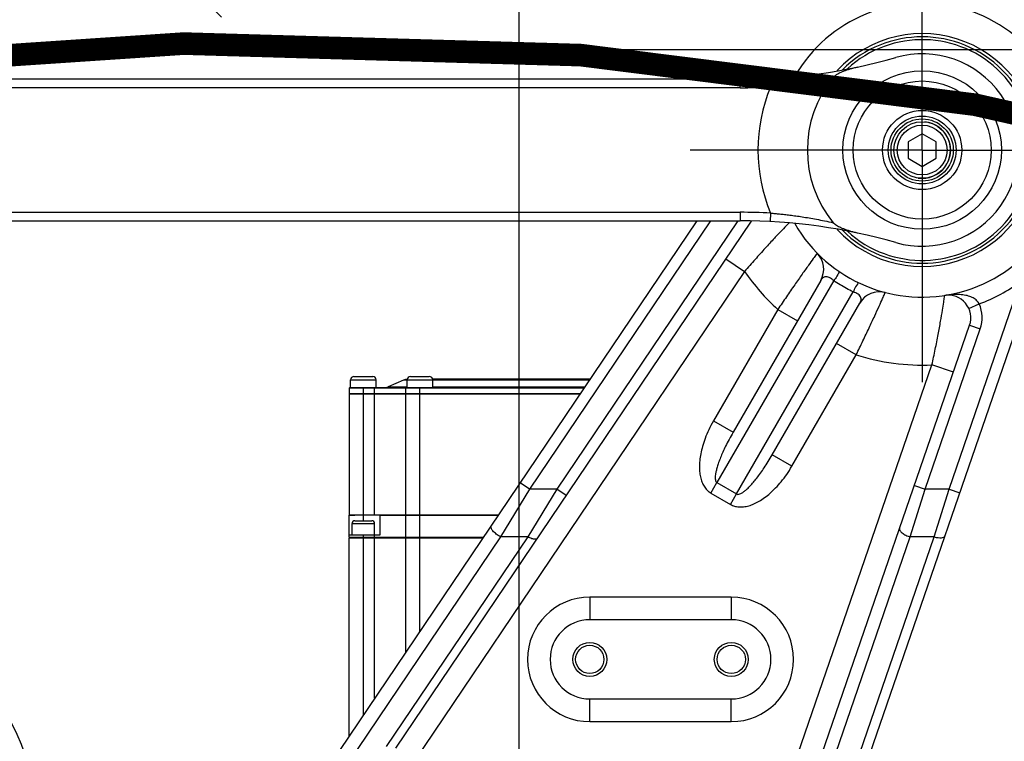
# Model space of a CAD drawing. Header units: millimetres. Extents: x 0 to 1189, y 0 to 841.
# Tile 83 of 88: x 783 to 818, y 684 to 710. Entities that reach past the tile are written whole.
import ezdxf

# ---------------------------------------------------------------- set-up
doc = ezdxf.new("R2010")
doc.units = ezdxf.units.MM
doc.header["$LTSCALE"] = 65.395
doc.linetypes.add('CENTER', pattern=[0.6, 0.375, -0.075, 0.075, -0.075])
doc.layers.get('0').update_dxf_attribs({"linetype": 'CONTINUOUS'})
doc.layers.add('02___PRT_ALL_AXES', color=7, linetype='CONTINUOUS')
doc.layers.add('DEFAULT_1', color=7, linetype='CENTER')
doc.styles.get("Standard").update_dxf_attribs({"font": 'txt', "width": 0.7})
doc.dimstyles.new('DIMSTYLE_2', dxfattribs={"dimtxt": 3.5, "dimasz": 3, "dimexe": 0.18, "dimexo": 0.0625, "dimgap": 0.09, "dimtad": 0, "dimtih": 1, "dimtoh": 1, "dimdec": 0, "dimlfac": 5, "dimdsep": 46, "dimtxsty": 'Standard', "dimblk": '_FILLED', "dimblk1": '_FILLED', "dimblk2": '_FILLED', "dimcen": 0.09, "dimclrt": 5, "dimadec": 0, "dimazin": 0, "dimtfac": 1, "dimtdec": 0, "dimtofl": 0, "dimtmove": 0, "dimatfit": 3, "dimldrblk": '_FILLED', "dimfxl": 1, "dimtolj": 1, "dimarcsym": 0})
doc.dimstyles.new('DIMSTYLE_3', dxfattribs={"dimtxt": 3.5, "dimasz": 3, "dimexe": 0.18, "dimexo": 0.0625, "dimgap": 0.09, "dimtad": 1, "dimdec": 0, "dimlfac": 5, "dimdsep": 46, "dimtxsty": 'Standard', "dimblk": '_FILLED', "dimblk1": '_FILLED', "dimblk2": '_FILLED', "dimcen": 0.09, "dimclrt": 5, "dimadec": 0, "dimazin": 0, "dimtfac": 1, "dimtdec": 0, "dimtofl": 0, "dimtmove": 0, "dimatfit": 3, "dimldrblk": '_FILLED', "dimfxl": 1, "dimtolj": 1, "dimarcsym": 0})
doc.dimstyles.new('DIMSTYLE_5', dxfattribs={"dimtxt": 3.5, "dimasz": 3, "dimexe": 0.18, "dimexo": 0.0625, "dimgap": 0.09, "dimtad": 1, "dimlfac": 5, "dimdsep": 46, "dimtxsty": 'Standard', "dimblk": '_FILLED', "dimblk1": '_FILLED', "dimblk2": '_FILLED', "dimcen": 0.09, "dimclrt": 5, "dimadec": 0, "dimazin": 0, "dimtp": 0.01, "dimtm": 0.01, "dimtfac": 1, "dimtofl": 0, "dimtmove": 0, "dimatfit": 3, "dimldrblk": '_FILLED', "dimfxl": 1, "dimtolj": 1, "dimarcsym": 0})

# ---------------------------------------------------------------- blocks, each defined once
blk = doc.blocks.new('*D3')
at = {"color": 2, "linetype": 'Continuous'}
blk.add_line((791.314, 708.69), (995.525, 708.69), dxfattribs=at)
blk = doc.blocks.new('_FILLED')
at = {"color": 0, "linetype": 'ByBlock'}
blk.add_solid([(0, 0), (-1, 0.117), (-1, -0.117)], dxfattribs=at)
blk = doc.blocks.new('*D12')
at = {"color": 2, "linetype": 'Continuous'}
for p, q in [((775.522, 662.534), (775.522, 758.058)), ((800.522, 662.534), (800.522, 758.058)), ((775.522, 756.058), (788.022, 756.058)), ((800.522, 756.058), (788.022, 756.058))]:
    blk.add_line(p, q, dxfattribs=at)
at = {"color": 2, "linetype": 'Continuous', "xscale": 3, "yscale": 3, "zscale": 3, "rotation": 180}
blk.add_blockref('_FILLED', (775.522, 756.058), dxfattribs=at)
at = {"color": 2, "linetype": 'Continuous', "xscale": 3, "yscale": 3, "zscale": 3}
blk.add_blockref('_FILLED', (800.522, 756.058), dxfattribs=at)
blk = doc.blocks.new('*D14')
at = {"color": 2, "linetype": 'Continuous'}
for p, q in [((582.522, 673.271), (582.522, 793.134)), ((819.682, 703.641), (819.682, 793.134)), ((582.522, 791.134), (701.102, 791.134)), ((819.682, 791.134), (701.102, 791.134))]:
    blk.add_line(p, q, dxfattribs=at)
at = {"color": 2, "linetype": 'Continuous', "xscale": 3, "yscale": 3, "zscale": 3, "rotation": 180}
blk.add_blockref('_FILLED', (582.522, 791.134), dxfattribs=at)
at = {"color": 2, "linetype": 'Continuous', "xscale": 3, "yscale": 3, "zscale": 3}
blk.add_blockref('_FILLED', (819.682, 791.134), dxfattribs=at)
blk = doc.blocks.new('*D15')
at = {"color": 2, "linetype": 'Continuous'}
for p, q in [((813.541, 710.934), (386.998, 710.934)), ((388.998, 710.934), (388.998, 575.684)), ((388.998, 440.434), (388.998, 575.684)), ((553.498, 440.434), (386.998, 440.434))]:
    blk.add_line(p, q, dxfattribs=at)
at = {"color": 2, "linetype": 'Continuous', "xscale": 3, "yscale": 3, "zscale": 3}
for p, rotation in [((388.998, 710.934), 90), ((388.998, 440.434), 270)]:
    blk.add_blockref('_FILLED', p, dxfattribs=dict(at, rotation=rotation))

msp = doc.modelspace()

# ---------------------------------------------------------------- linework, layer by layer
at = {"color": 7, "linetype": 'Continuous'}
for p, q in [((810.4543, 708.0425), (810.2411, 707.7266)), ((808.3378, 707.6345), (665.1924, 707.6345)), ((809.3944, 707.6624), (808.3378, 707.6345)), ((814.7651, 705.7118), (814.2651, 705.4232)), ((815.2651, 705.4232), (814.7651, 705.7118)), ((814.2651, 705.4232), (814.2651, 704.8458)), ((815.2651, 704.8458), (815.2651, 705.4232)), ((814.2651, 704.8458), (814.7651, 704.5571)), ((814.7651, 704.5571), (815.2651, 704.8458)), ((807.7081, 668.674), (819.6817, 703.4412)), ((665.1924, 702.6345), (808.3378, 702.6345)), ((806.806, 702.6345), (791.5881, 680.0759)), ((808.7291, 702.6241), (796.1636, 683.9974)), ((811.1809, 700.5265), (808.0824, 695.1597)), ((809.4681, 694.3597), (812.5666, 699.7265)), ((808.4555, 675.7578), (816.441, 698.9448)), ((794.6923, 697.1345), (795.3523, 697.1345)), ((796.6923, 697.1345), (797.3523, 697.1345)), ((803.0283, 697.0345), (797.4723, 697.0345)), ((794.5223, 696.7145), (794.5223, 696.5345)), ((794.5223, 696.5345), (802.691, 696.5345)), ((794.5223, 696.5145), (794.5223, 692.2445)), ((794.5223, 696.5145), (802.6775, 696.5145)), ((802.8259, 696.7345), (794.5423, 696.7345)), ((794.5423, 696.5345), (794.5423, 696.5145)), ((796.5223, 696.5345), (796.5223, 696.7145)), ((796.5223, 692.2445), (796.5223, 696.5145)), ((796.5423, 696.5345), (796.5423, 696.5145)), ((794.5223, 692.2445), (799.797, 692.2445)), ((794.5223, 691.4545), (794.5223, 692.2345)), ((794.5223, 692.2345), (794.7223, 692.2345)), ((794.7223, 692.2345), (794.7223, 692.2445)), ((795.6223, 691.5345), (795.6223, 692.2445)), ((795.6223, 692.2345), (799.7903, 692.2345)), ((796.5223, 691.4545), (796.5223, 692.2345)), ((796.7223, 692.2345), (796.7223, 692.2445)), ((794.7223, 692.0345), (795.3223, 692.0345)), ((794.5223, 691.5345), (795.6223, 691.5345)), ((794.5223, 691.4545), (799.2641, 691.4545)), ((794.5223, 684.4254), (794.5223, 691.4345)), ((794.5223, 691.4345), (799.2506, 691.4345)), ((794.5423, 691.4345), (794.5423, 691.4545)), ((796.5223, 687.3901), (796.5223, 691.4345)), ((796.5423, 691.4345), (796.5423, 691.4545)), ((808.0223, 688.5345), (803.0223, 688.5345)), ((803.0223, 685.7345), (808.0223, 685.7345))]:
    msp.add_line(p, q, dxfattribs=at)
at = {"color": 9, "linetype": 'Continuous'}
for p, q in [((808.3378, 707.3345), (808.3378, 707.6345)), ((809.4103, 707.3628), (809.3944, 707.6624)), ((808.3378, 707.3345), (665.1924, 707.3345)), ((665.1924, 702.9345), (808.3378, 702.9345)), ((808.3378, 702.9345), (808.3378, 702.6345)), ((809.4103, 702.9061), (809.3944, 702.6066)), ((807.2885, 702.6345), (800.893, 693.1538)), ((808.2536, 702.6345), (801.858, 693.1538)), ((807.8294, 701.2905), (808.4926, 700.8431)), ((808.4926, 700.8431), (796.8268, 683.55)), ((811.6386, 700.5192), (807.5164, 693.3794)), ((815.7158, 693.1539), (818.2434, 700.4932)), ((808.2092, 692.9794), (812.3314, 700.1192)), ((816.4147, 699.5322), (816.7798, 699.6956)), ((809.6646, 699.5002), (807.3896, 695.5597)), ((809.6646, 699.5002), (810.3575, 699.1002)), ((816.441, 698.9448), (816.8192, 698.8146)), ((814.8696, 693.1538), (816.8192, 698.8146)), ((812.4359, 697.9002), (811.7431, 698.3002)), ((810.1609, 693.9597), (812.4359, 697.9002)), ((810.2135, 683.3193), (815.1118, 697.5424)), ((815.8682, 697.2819), (815.1118, 697.5424)), ((794.5723, 697.0145), (795.4723, 697.0145)), ((795.8977, 696.7668), (796.5723, 696.7668)), ((796.5723, 697.0021), (796.4468, 697.0021)), ((796.5723, 697.0145), (797.4723, 697.0145)), ((803.0065, 697.0021), (797.4723, 697.0021)), ((797.4723, 696.7668), (802.8477, 696.7668)), ((802.8124, 696.7145), (794.5223, 696.7145)), ((795.0223, 692.0345), (795.0223, 696.7345)), ((795.4223, 692.2445), (795.4223, 696.7345)), ((797.0223, 688.1313), (797.0223, 696.7345)), ((807.3896, 695.5597), (808.0824, 695.1597)), ((810.1609, 693.9597), (809.4681, 694.3597)), ((800.8929, 693.1538), (800.5613, 693.3775)), ((807.3032, 693.0101), (807.5164, 693.3794)), ((807.5164, 693.3794), (808.2092, 692.9794)), ((814.4914, 693.2841), (814.8696, 693.1538)), ((800.893, 693.1538), (799.8666, 691.4633)), ((801.858, 693.1538), (800.8316, 691.4633)), ((801.858, 693.1538), (800.893, 693.1538)), ((802.1895, 692.9301), (801.8579, 693.1538)), ((807.3032, 693.0101), (807.996, 692.6101)), ((807.996, 692.6101), (808.2092, 692.9794)), ((814.3456, 691.4632), (814.8696, 693.1538)), ((815.7158, 693.1539), (814.8696, 693.1538)), ((815.1917, 691.4632), (815.7158, 693.1539)), ((815.7157, 693.1538), (816.0939, 693.0236)), ((794.6223, 691.9345), (795.4223, 691.9345)), ((795.0223, 685.1666), (795.0223, 691.5345)), ((795.4223, 685.7595), (795.4223, 691.5345)), ((799.8666, 691.4633), (793.8714, 682.5763)), ((800.8316, 691.4633), (795.832, 684.052)), ((800.8316, 691.4633), (799.8666, 691.4633)), ((808.7075, 672.6352), (815.1917, 691.4632)), ((808.8336, 675.4583), (814.3456, 691.4632)), ((815.1917, 691.4632), (814.3456, 691.4632)), ((803.0223, 689.3345), (803.0223, 688.5345)), ((808.0223, 689.3345), (803.0223, 689.3345)), ((808.0223, 689.3345), (808.0223, 688.5345)), ((803.0223, 684.9345), (803.0223, 685.7345)), ((808.0223, 684.9345), (808.0223, 685.7345)), ((803.0223, 684.9345), (808.0223, 684.9345))]:
    msp.add_line(p, q, dxfattribs=at)
at = {"color": 2, "linetype": 'Continuous', "const_width": 0.8}
msp.add_lwpolyline([(929.2266, 611.678, 0.5515657), (687.8767, 665.9272)], format="xyb", dxfattribs=at)
at = {"color": 7, "linetype": 'Continuous'}
for centre, radius in [((814.7651, 705.1345), 1.4), ((814.7651, 705.1345), 1.2), ((814.7651, 705.1345), 1), ((803.0223, 687.1345), 0.6), ((808.0223, 687.1345), 0.6), ((803.0223, 687.1345), 0.5), ((808.0223, 687.1345), 0.5)]:
    msp.add_circle(centre, radius, dxfattribs=at)
at = {"color": 9, "linetype": 'Continuous'}
for radius in [1.1, 0.88]:
    msp.add_circle((814.7651, 705.1345), radius, dxfattribs=at)
at = {"color": 7, "linetype": 'Continuous'}
for centre, radius, start, end in [((814.7651, 705.1345), 5.2, 210.01907, 149.94931), ((814.7651, 705.1345), 4.1154, 223.13209, 136.86156), ((814.7651, 705.1345), 4, 225.17868, 134.83098), ((814.7651, 705.1345), 3.9, 227.32598, 132.67087), ((808.3378, 727.6345), 20, 270, 285.94237), ((814.7651, 705.1345), 3.4, 254.05763, 105.94237), ((814.7651, 705.1345), 4.0564, 140.7329, 219.26732), ((808.3378, 682.6345), 20, 74.05763, 90), ((810.4881, 700.9265), 0.8, 330, 44.53399), ((813.2594, 699.3265), 0.8, 75.46601, 149.99953), ((815.6846, 699.2053), 0.8, 340.99661, 98.80911), ((794.6923, 697.0145), 0.12, 90, 180), ((795.3523, 697.0145), 0.12, 0, 90), ((796.6923, 697.0145), 0.12, 90, 180), ((797.3523, 697.0145), 0.12, 0, 90), ((795.7402, 697.1345), 0.4, 270, 293.19859), ((796.6044, 696.6345), 0.4, 94.13985, 113.19859), ((794.5423, 696.7145), 0.02, 90, 180), ((796.5423, 696.7145), 0.02, 90, 180), ((794.7223, 691.9345), 0.1, 90, 180), ((795.3223, 691.9345), 0.1, 0, 90), ((775.5223, 681.1345), 8, 258.35652, 77.75893), ((803.0223, 687.1345), 1.4, 90, 270), ((808.0223, 687.1345), 1.4, 270, 90)]:
    msp.add_arc(centre, radius, start, end, dxfattribs=at)
at = {"color": 9, "linetype": 'Continuous'}
for centre, radius, start, end in [((808.3378, 727.6345), 20.3, 270, 273.02802), ((814.7651, 705.1345), 5.8, 157.40645, 202.59396), ((808.3378, 682.6345), 20.3, 86.9717, 90), ((814.7651, 705.1345), 7.6, 214.37833, 227.8468), ((814.7651, 705.1345), 5.8, 290.32601, 306.84821), ((815.6846, 699.2053), 1.2, 340.99661, 24.10539), ((814.7651, 705.1345), 7.6, 252.1532, 272.61488), ((803.0223, 687.1345), 2.2, 90, 270), ((808.0223, 687.1345), 2.2, 270, 90)]:
    msp.add_arc(centre, radius, start, end, dxfattribs=at)
for points, start_tangent, end_tangent in [([(810.4543, 708.0425), (810.2493, 707.7279)], (-0.559244, -0.8290031), (-0.5323583, -0.8465191)), ([(811.6246, 707.702), (811.2626, 707.6252), (810.865, 707.5501), (810.4275, 707.4793), (809.9445, 707.4157), (809.4102, 707.3628)], (-0.9760498, -0.2175471), (-0.9966641, -0.0816128)), ([(809.4103, 702.9061), (809.563, 702.8929), (809.7266, 702.877), (809.9034, 702.858), (810.095, 702.8351), (810.3024, 702.8076), (810.5268, 702.7746), (810.7693, 702.7354), (811.0328, 702.6884), (811.319, 702.6324), (811.6246, 702.567)], (0.9966657, -0.0815935), (0.9760511, -0.2175415)), ([(810.0635, 702.5597), (810.0149, 702.5101), (809.8132, 702.3015), (809.5438, 702.0166), (809.2213, 701.6665), (808.864, 701.2679), (808.4926, 700.8431)], (-0.7008035, -0.7133543), (-0.6536733, -0.7567769)), ([(811.0584, 701.4876), (811.0228, 701.4392), (810.918, 701.2959), (810.7497, 701.0632), (810.5271, 700.751), (810.2623, 700.3736), (809.9696, 699.9494), (809.6646, 699.5002)], (-0.5932114, -0.8050467), (-0.5589414, -0.8292072)), ([(811.6386, 700.5192), (811.562, 700.5793), (811.4834, 700.6257), (811.4035, 700.6525), (811.3242, 700.651), (811.2488, 700.6113), (811.181, 700.5265)], (-0.7511565, 0.6601241), (-0.4999252, -0.8660686)), ([(811.8707, 700.8145), (811.7561, 700.6811), (811.6386, 700.5192)], (-0.8304736, 0.5570579), (-0.5783121, -0.8158156)), ([(812.3314, 700.1192), (812.0944, 700.2423), (811.8634, 700.3757), (811.6386, 700.5192)], (-0.8974285, 0.4411599), (-0.8307654, 0.5566227)), ([(812.4711, 700.4678), (812.4129, 700.3019), (812.3314, 700.1192)], (0.8974263, -0.4411644), (-0.4173563, -0.908743)), ([(812.5666, 699.7265), (812.6061, 699.8277), (812.6027, 699.913), (812.5641, 699.9827), (812.5007, 700.0384), (812.4213, 700.0832), (812.3314, 700.1192)], (0.5000703, 0.8659848), (-0.9472657, 0.3204491)), ([(812.4359, 697.9002), (812.6724, 698.3889), (812.8934, 698.8545), (813.088, 699.2725), (813.247, 699.6214), (813.3644, 699.8835), (813.4361, 700.0459), (813.4601, 700.1009)], (0.4386438, 0.898661), (0.4005852, 0.9162595)), ([(815.1118, 697.5424), (815.2277, 698.0946), (815.331, 698.6198), (815.4166, 699.0881), (815.4821, 699.4747), (815.5273, 699.7613), (815.5535, 699.9369), (815.562, 699.9959)], (0.2111142, 0.9774614), (0.141462, 0.9899437)), ([(816.78, 699.6955), (816.6972, 699.8102), (816.5701, 699.9056), (816.4027, 699.9747), (816.2027, 700.0153), (815.9793, 700.0289), (815.755, 700.0193), (815.562, 699.9959)], (-0.4494721, 0.8932943), (-0.9881836, -0.1532745)), ([(807.3896, 695.5597), (807.2256, 695.2459), (807.0973, 694.9406), (807.0052, 694.6581), (806.9435, 694.3974), (806.9081, 694.1553), (806.8968, 693.9307), (806.9086, 693.7236), (806.9431, 693.5348), (807.001, 693.3647), (807.0831, 693.2162), (807.1863, 693.0966), (807.3032, 693.0101)], (-0.4999718, -0.8660417), (0.8663842, -0.499378)), ([(808.0824, 695.1597), (807.9434, 694.9089), (807.8222, 694.6713), (807.7221, 694.457), (807.6403, 694.2641), (807.5743, 694.0894), (807.5227, 693.9318), (807.4853, 693.7911), (807.4619, 693.6677), (807.4529, 693.5621), (807.4594, 693.4765), (807.4813, 693.415), (807.5164, 693.3794)], (-0.4999931, -0.8660294), (0.8663779, -0.499389)), ([(808.2092, 692.9794), (808.2581, 692.9668), (808.3231, 692.9789), (808.4014, 693.0171), (808.4896, 693.079), (808.5864, 693.163), (808.6912, 693.2682), (808.8037, 693.3944), (808.9234, 693.5417), (809.0503, 693.7109), (809.1848, 693.9043), (809.3262, 694.1233), (809.4681, 694.3597)], (0.8658656, -0.5002766), (0.5000038, 0.8660232)), ([(807.996, 692.6101), (808.1306, 692.5517), (808.2874, 692.5223), (808.4588, 692.5262), (808.6372, 692.5625), (808.8205, 692.6291), (809.0082, 692.7252), (809.1994, 692.8506), (809.393, 693.0059), (809.5882, 693.1924), (809.7844, 693.4135), (809.9789, 693.672), (810.1609, 693.9597)], (0.865867, -0.5002742), (0.5000159, 0.8660162)), ([(799.8666, 691.4633), (799.7174, 691.563), (799.5983, 691.6766), (799.5331, 691.7813), (799.535, 691.8561)], (-0.8746943, 0.484675), (0.559242, 0.8290044)), ([(813.9674, 691.7626), (813.9797, 691.6877), (814.0577, 691.6028), (814.1874, 691.5233), (814.3456, 691.4633)], (-0.3256242, -0.9454993), (0.9622404, -0.2722012)), ([(801.1632, 691.4087), (801.0964, 691.379), (800.9782, 691.3985), (800.8316, 691.4633)], (-0.559242, -0.8290044), (-0.8746943, 0.484675)), ([(815.1918, 691.4633), (815.3256, 691.4362), (815.4425, 691.434), (815.5275, 691.4569), (815.57, 691.5021)], (0.9622402, -0.2722016), (0.3256242, 0.9454993))]:
    msp.add_spline(points, degree=3, dxfattribs=dict(at, start_tangent=start_tangent, end_tangent=end_tangent))
at = {"color": 7, "linetype": 'Continuous'}
for points, start_tangent, end_tangent in [([(811.6246, 707.7019), (811.7444, 707.8024), (811.9088, 707.8898), (812.0041, 707.9297), (812.1082, 707.9675), (812.2223, 708.0034), (812.3478, 708.0374), (812.4861, 708.0694)], (0.6329388, 0.7742018), (0.9782534, 0.2074133)), ([(812.4861, 702.1996), (812.3444, 702.2324), (812.2159, 702.2675), (812.0986, 702.3047), (811.9922, 702.3439), (811.896, 702.3849), (811.7367, 702.4716), (811.6246, 702.567)], (-0.9782536, 0.2074124), (-0.6329406, 0.7742004))]:
    msp.add_spline(points, degree=3, dxfattribs=dict(at, start_tangent=start_tangent, end_tangent=end_tangent))
at = {"layer": '02___PRT_ALL_AXES', "color": 7, "linetype": 'CENTER'}
for q in [(814.7651, 713.3345), (806.5651, 705.1345), (814.7651, 696.9345), (822.9651, 705.1345)]:
    msp.add_line((814.7651, 705.1345), q, dxfattribs=at)
at = {"layer": '02___PRT_ALL_AXES', "color": 7, "linetype": 'Continuous'}
for p, q in [((794.5723, 696.7345), (794.5723, 697.0145)), ((795.4723, 696.7345), (795.4723, 697.0145)), ((796.4468, 697.0021), (795.8977, 696.7668)), ((796.5723, 696.7345), (796.5723, 697.0145)), ((797.4723, 696.7345), (797.4723, 697.0145)), ((794.6223, 691.5345), (794.6223, 691.9345)), ((795.4223, 691.5345), (795.4223, 691.9345))]:
    msp.add_line(p, q, dxfattribs=at)
for radius in [2.8, 2.44]:
    msp.add_circle((814.7651, 705.1345), radius, dxfattribs=at)
msp.add_arc((814.7651, 705.1345), 1, 261.77039, 84.66258, dxfattribs=at)
at = {"layer": 'DEFAULT_1', "color": 2, "linetype": 'CENTER'}
msp.add_line((766.1143, 734.4896), (791.1143, 708.6896), dxfattribs=at)

# ---------------------------------------------------------------- dimensions: what is measured, and where the dimension line sits
at = {"color": 2, "linetype": 'Continuous'}
dim = msp.add_linear_dim(base=(819.6817, 791.134), p1=(582.5223, 673.2713), p2=(819.6817, 703.6412), dimstyle='DIMSTYLE_3', dxfattribs=at)
dim.commit()
dim.dimension.update_dxf_attribs({"geometry": '*D14', "text_midpoint": (696.202, 792.009), "dimtype": 160})
for base, p1, p2, angle, picture, middle in [((775.5223, 756.0585), (800.5223, 662.5345), (775.5223, 662.5345), 180, '*D12', (784.3473, 756.9335)), ((388.9982, 440.4345), (813.5406, 710.9345), (553.4976, 440.4345), 270, '*D15', (388.1232, 568.3345))]:
    dim = msp.add_linear_dim(base=base, p1=p1, p2=p2, angle=angle, dimstyle='DIMSTYLE_5', dxfattribs=at)
    dim.commit()
    dim.dimension.update_dxf_attribs({"geometry": picture, "text_midpoint": middle, "dimtype": 160})
dim = msp.add_ordinate_dim(feature_location=(791.3143, 708.6896), offset=(204.2111, 0), dtype=0, origin=(791.1143, 440.4345), dimstyle='DIMSTYLE_2', dxfattribs=at)
dim.commit()
dim.dimension.update_dxf_attribs({"geometry": '*D3', "text_midpoint": (997.2754, 709.5646)})

doc.saveas('drawing.dxf')
